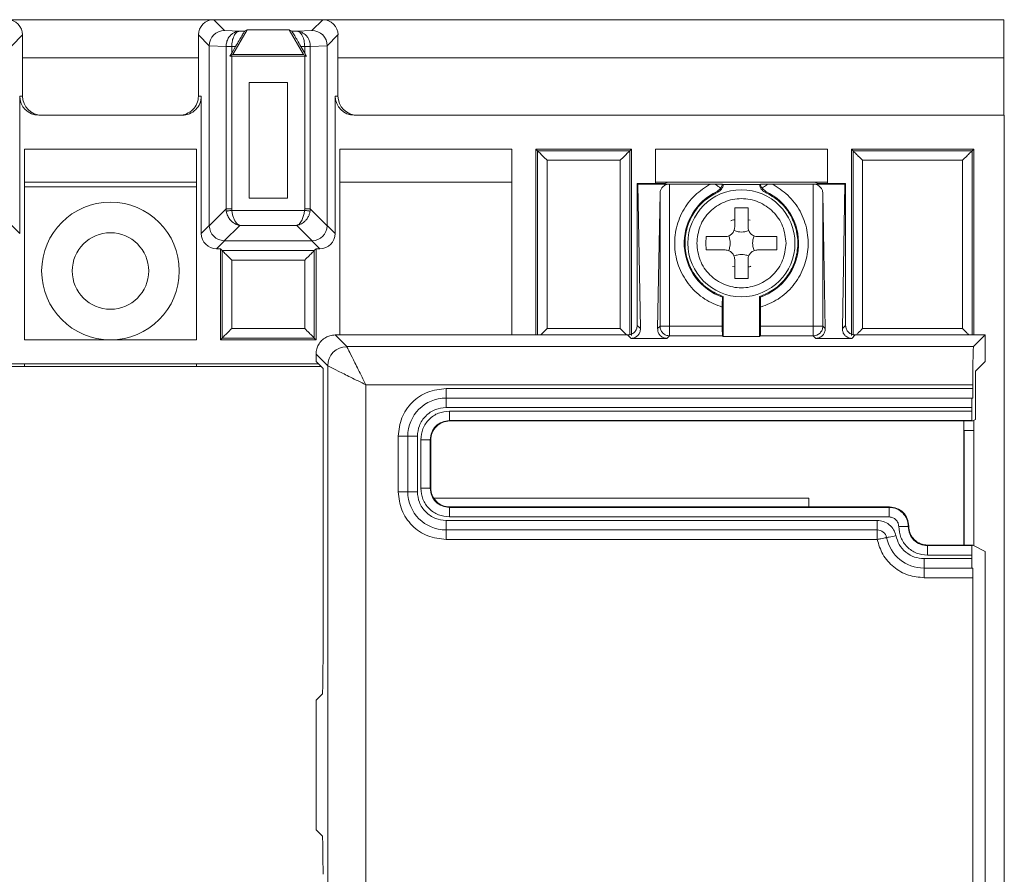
# Model space of a CAD drawing. Header units: millimetres. Extents: x -85 to 520, y 111 to 242.
# Tile 37 of 37: x 469 to 520, y 183 to 228. Entities that reach past the tile are written whole.
import ezdxf

# ---------------------------------------------------------------- set-up
doc = ezdxf.new("R2010")
doc.units = ezdxf.units.MM

msp = doc.modelspace()

# ---------------------------------------------------------------- linework, layer by layer
at = {"color": 7, "linetype": 'Continuous', "lineweight": 15}
for p, q in [((468.215, 227.616), (479.015, 227.616)), ((479.58, 227.051), (479.015, 227.616)), ((484.715, 227.616), (479.015, 227.616)), ((484.151, 227.051), (484.715, 227.616)), ((484.715, 227.616), (520.346, 227.616)), ((520.346, 225.615), (520.346, 227.616)), ((469.015, 226.816), (468.45, 226.251)), ((469.015, 225.615), (469.015, 226.816)), ((478.78, 226.251), (478.215, 226.816)), ((478.215, 226.816), (478.215, 225.615)), ((479.58, 227.051), (480.373, 227.013)), ((480.012, 225.79), (480.762, 227.09)), ((480.373, 227.013), (480.628, 227.013)), ((480.628, 227.013), (480.762, 227.09)), ((480.762, 227.09), (482.968, 227.09)), ((483.719, 225.79), (482.968, 227.09)), ((482.968, 227.09), (483.102, 227.013)), ((483.102, 227.013), (483.357, 227.013)), ((483.357, 227.013), (484.151, 227.051)), ((483.517, 226.954), (483.357, 227.013)), ((483.357, 227.013), (483.617, 226.955)), ((485.515, 226.816), (484.95, 226.251)), ((485.515, 225.615), (485.515, 226.816)), ((479.663, 226.209), (478.78, 226.251)), ((478.78, 216.846), (478.78, 226.251)), ((479.663, 226.215), (479.663, 226.209)), ((479.663, 217.714), (479.663, 226.209)), ((479.958, 226.209), (479.663, 226.209)), ((479.958, 226.213), (480.158, 226.213)), ((479.958, 225.866), (480.158, 226.213)), ((479.958, 226.209), (479.958, 226.213)), ((479.958, 225.866), (479.958, 226.209)), ((483.572, 226.213), (483.773, 226.213)), ((483.572, 226.213), (483.773, 225.866)), ((483.773, 226.213), (483.773, 226.209)), ((483.773, 226.209), (483.773, 225.866)), ((484.068, 226.209), (483.773, 226.209)), ((484.95, 226.251), (484.068, 226.209)), ((484.068, 226.209), (484.068, 226.215)), ((484.068, 226.209), (484.068, 217.714)), ((484.95, 226.251), (484.95, 216.846)), ((469.015, 225.615), (469.015, 223.616)), ((469.015, 225.615), (478.215, 225.615)), ((478.215, 223.616), (478.215, 225.615)), ((479.865, 225.706), (479.958, 225.866)), ((480.012, 225.79), (479.865, 225.706)), ((479.958, 225.706), (479.865, 225.706)), ((479.958, 217.714), (479.958, 225.706)), ((479.958, 225.706), (483.773, 225.706)), ((483.719, 225.79), (480.012, 225.79)), ((483.865, 225.706), (483.719, 225.79)), ((483.773, 225.866), (483.865, 225.706)), ((483.773, 225.706), (483.773, 217.714)), ((483.865, 225.706), (483.773, 225.706)), ((485.515, 225.615), (485.515, 223.616)), ((485.515, 225.615), (520.346, 225.615)), ((520.346, 222.615), (520.346, 225.615)), ((480.862, 224.324), (482.868, 224.324)), ((480.862, 218.281), (480.862, 224.324)), ((482.868, 224.324), (482.868, 218.281)), ((468.867, 216.429), (468.867, 223.616)), ((468.867, 223.616), (469.015, 223.616)), ((478.215, 223.616), (478.364, 223.616)), ((478.364, 223.616), (478.364, 216.429)), ((485.367, 216.429), (485.367, 223.616)), ((485.367, 223.616), (485.515, 223.616)), ((469.867, 222.615), (477.364, 222.615)), ((520.365, 222.615), (486.367, 222.615)), ((520.365, 222.615), (520.365, 119.616)), ((478.115, 220.846), (469.115, 220.846)), ((469.115, 220.846), (469.115, 210.866)), ((478.115, 210.866), (478.115, 220.846)), ((485.615, 220.846), (485.615, 211.117)), ((494.615, 220.846), (485.615, 220.846)), ((494.615, 211.117), (494.615, 220.846)), ((495.865, 220.846), (495.865, 211.117)), ((495.865, 220.846), (495.954, 220.756)), ((500.865, 220.846), (495.865, 220.846)), ((500.776, 220.756), (495.954, 220.756)), ((500.865, 220.846), (500.776, 220.756)), ((500.865, 211.091), (500.865, 220.846)), ((502.115, 220.846), (502.115, 219.035)), ((511.115, 220.846), (502.115, 220.846)), ((511.115, 219.035), (511.115, 220.846)), ((512.365, 220.846), (512.365, 211.091)), ((512.365, 220.846), (512.454, 220.756)), ((518.765, 220.846), (512.365, 220.846)), ((518.676, 220.756), (512.454, 220.756)), ((518.765, 220.846), (518.676, 220.756)), ((518.765, 211.117), (518.765, 220.846)), ((496.454, 220.256), (496.454, 211.455)), ((500.276, 220.256), (496.454, 220.256)), ((500.276, 211.455), (500.276, 220.256)), ((518.176, 220.256), (512.954, 220.256)), ((512.954, 220.256), (512.954, 211.455)), ((518.176, 211.455), (518.176, 220.256)), ((469.115, 219.113), (478.115, 219.113)), ((494.615, 219.113), (485.615, 219.113)), ((501.165, 219.035), (501.165, 211.617)), ((501.2, 219.017), (501.165, 219.035)), ((502.615, 219.035), (501.165, 219.035)), ((501.334, 211.448), (501.2, 219.017)), ((501.2, 219.017), (502.857, 219.017)), ((511.115, 219.113), (502.115, 219.113)), ((502.773, 219.113), (502.615, 219.035)), ((502.857, 219.017), (505.009, 219.017)), ((502.857, 219.017), (502.857, 211.574)), ((505.009, 219.017), (505.213, 219.017)), ((505.624, 219.013), (505.668, 218.991)), ((505.668, 218.991), (507.563, 218.991)), ((507.563, 218.991), (507.607, 219.013)), ((508.018, 219.017), (508.221, 219.017)), ((508.221, 219.017), (510.374, 219.017)), ((510.374, 219.017), (512.03, 219.017)), ((510.374, 211.574), (510.374, 219.017)), ((510.615, 219.035), (510.457, 219.113)), ((512.065, 219.035), (510.615, 219.035)), ((512.03, 219.017), (511.897, 211.448)), ((512.03, 219.017), (512.065, 219.035)), ((512.065, 211.617), (512.065, 219.035)), ((469.115, 218.866), (478.115, 218.866)), ((502.357, 218.532), (502.231, 211.448)), ((502.357, 211.574), (502.357, 218.532)), ((505.341, 218.623), (505.538, 218.8)), ((505.38, 218.594), (505.341, 218.623)), ((507.89, 218.623), (507.693, 218.8)), ((507.89, 218.623), (507.85, 218.594)), ((510.999, 211.448), (510.874, 218.532)), ((510.874, 218.532), (510.874, 211.574)), ((482.868, 218.281), (480.862, 218.281)), ((478.781, 216.832), (479.663, 217.714)), ((479.663, 217.714), (479.958, 217.714)), ((479.673, 217.594), (479.663, 217.714)), ((479.963, 217.639), (479.958, 217.714)), ((483.767, 217.639), (479.963, 217.639)), ((483.773, 217.714), (483.767, 217.639)), ((483.773, 217.714), (484.068, 217.714)), ((484.068, 217.714), (484.057, 217.594)), ((484.068, 217.714), (484.95, 216.832)), ((506.265, 217.767), (506.965, 217.767)), ((506.265, 216.767), (506.265, 217.767)), ((506.965, 217.767), (506.965, 216.767)), ((468.867, 216.429), (468.45, 216.846)), ((478.364, 216.429), (478.78, 216.846)), ((478.781, 216.832), (478.78, 216.846)), ((480.373, 216.852), (479.567, 216.046)), ((483.357, 216.852), (480.373, 216.852)), ((483.357, 216.852), (484.163, 216.046)), ((484.95, 216.846), (485.367, 216.429)), ((506.074, 217.099), (506.26, 217.168)), ((506.965, 217.15), (507.081, 217.128)), ((479.58, 216.046), (479.164, 215.629)), ((479.58, 216.046), (479.567, 216.046)), ((484.15, 216.046), (479.58, 216.046)), ((484.15, 216.046), (484.163, 216.046)), ((484.15, 216.046), (484.567, 215.629)), ((504.76, 215.917), (504.765, 216.267)), ((504.765, 215.567), (504.76, 215.917)), ((504.765, 216.267), (505.765, 216.267)), ((507.465, 216.267), (508.465, 216.267)), ((508.465, 216.267), (508.47, 215.917)), ((508.47, 215.917), (508.465, 215.567)), ((479.164, 215.629), (479.365, 215.629)), ((479.365, 215.629), (479.454, 215.538)), ((479.365, 215.629), (479.365, 210.866)), ((479.454, 215.538), (484.276, 215.538)), ((479.454, 215.538), (479.454, 210.955)), ((484.276, 215.538), (484.365, 215.629)), ((484.276, 210.955), (484.276, 215.538)), ((484.365, 215.629), (484.567, 215.629)), ((484.365, 210.866), (484.365, 215.629)), ((505.765, 215.567), (504.765, 215.567)), ((508.465, 215.567), (507.465, 215.567)), ((479.954, 215.038), (479.954, 211.455)), ((483.776, 215.038), (479.954, 215.038)), ((483.776, 211.455), (483.776, 215.038)), ((506.265, 214.067), (506.265, 215.067)), ((506.965, 215.067), (506.965, 214.067)), ((506.265, 214.684), (506.15, 214.706)), ((506.965, 214.067), (506.265, 214.067)), ((505.668, 213.126), (505.624, 213.095)), ((505.668, 211.03), (505.668, 213.126)), ((507.563, 211.03), (507.563, 213.126)), ((507.607, 213.095), (507.563, 213.126)), ((505.615, 212.572), (505.615, 211.574)), ((507.615, 211.574), (507.615, 212.572)), ((479.954, 211.455), (483.776, 211.455)), ((496.454, 211.455), (500.276, 211.455)), ((501.165, 211.617), (501.334, 211.448)), ((502.231, 211.448), (502.357, 211.574)), ((502.857, 211.574), (505.615, 211.574)), ((502.857, 211.074), (502.857, 211.223)), ((507.615, 211.574), (510.374, 211.574)), ((510.874, 211.574), (510.999, 211.448)), ((511.897, 211.448), (512.065, 211.617)), ((512.954, 211.455), (518.176, 211.455)), ((469.115, 210.866), (478.115, 210.866)), ((479.365, 210.866), (479.454, 210.955)), ((479.365, 210.866), (484.365, 210.866)), ((479.454, 210.955), (484.276, 210.955)), ((484.365, 210.866), (484.276, 210.955)), ((485.977, 210.506), (485.365, 211.117)), ((485.365, 211.117), (500.665, 211.117)), ((500.843, 210.939), (500.665, 211.117)), ((502.722, 210.939), (500.843, 210.939)), ((502.857, 211.074), (502.722, 210.939)), ((505.624, 211.074), (502.857, 211.074)), ((505.668, 211.03), (505.624, 211.074)), ((507.563, 211.03), (505.668, 211.03)), ((507.607, 211.074), (507.563, 211.03)), ((510.374, 211.074), (507.607, 211.074)), ((510.508, 210.939), (510.374, 211.074)), ((512.387, 210.939), (510.508, 210.939)), ((512.565, 211.117), (512.387, 210.939)), ((512.565, 211.117), (519.365, 211.117)), ((518.754, 210.506), (519.365, 211.117)), ((519.365, 209.728), (519.365, 211.117)), ((484.977, 209.506), (484.365, 210.117)), ((484.365, 209.728), (484.365, 210.117)), ((485.977, 210.506), (518.754, 210.506)), ((484.478, 209.616), (465.365, 209.616)), ((469.115, 209.466), (469.115, 209.616)), ((478.115, 209.616), (478.115, 209.466)), ((484.732, 209.361), (484.365, 209.728)), ((519.365, 209.728), (518.859, 209.222)), ((484.628, 209.466), (-82.554, 209.466)), ((484.732, 209.361), (484.732, 194.338)), ((484.977, 132.728), (484.977, 209.506)), ((518.859, 209.222), (518.859, 206.687)), ((486.976, 208.506), (486.976, 133.728)), ((518.719, 208.506), (486.976, 208.506)), ((491.165, 207.817), (491.165, 208.317)), ((491.165, 208.317), (518.719, 208.317)), ((518.719, 208.317), (518.719, 208.506)), ((491.165, 207.817), (518.676, 207.817)), ((491.165, 207.817), (491.165, 207.317)), ((518.676, 207.817), (518.711, 207.817)), ((491.165, 207.317), (518.667, 207.317)), ((491.343, 207.139), (491.343, 206.639)), ((518.667, 207.139), (491.343, 207.139)), ((518.667, 207.139), (518.667, 207.317)), ((491.343, 206.639), (518.676, 206.639)), ((491.365, 206.617), (491.343, 206.639)), ((518.719, 206.617), (491.365, 206.617)), ((518.246, 200.117), (518.246, 206.617)), ((518.719, 206.617), (518.676, 206.639)), ((518.859, 206.687), (518.719, 206.617)), ((518.765, 200.094), (518.765, 206.64)), ((518.246, 206.116), (518.765, 206.116)), ((488.665, 202.917), (488.665, 205.817)), ((489.165, 205.817), (488.665, 205.817)), ((489.165, 205.817), (489.165, 202.917)), ((489.165, 205.817), (489.665, 205.817)), ((489.665, 205.817), (489.665, 202.917)), ((489.843, 203.095), (489.843, 205.639)), ((490.343, 203.095), (490.343, 205.639)), ((490.365, 205.617), (490.343, 205.639)), ((490.365, 203.117), (490.365, 205.617)), ((489.165, 202.917), (488.665, 202.917)), ((489.665, 202.917), (489.165, 202.917)), ((489.843, 203.095), (490.343, 203.095)), ((490.343, 203.095), (490.365, 203.117)), ((510.146, 202.586), (490.541, 202.586)), ((510.146, 202.117), (510.146, 202.586)), ((491.343, 202.095), (491.365, 202.117)), ((491.343, 201.595), (491.343, 202.095)), ((514.343, 202.095), (491.343, 202.095)), ((514.365, 202.117), (491.365, 202.117)), ((514.365, 202.117), (514.343, 202.095)), ((514.343, 201.595), (514.343, 202.095)), ((491.165, 201.417), (513.716, 201.417)), ((491.165, 201.417), (491.165, 200.917)), ((514.343, 201.595), (491.343, 201.595)), ((513.716, 201.417), (513.716, 200.917)), ((491.165, 200.917), (513.716, 200.917)), ((491.165, 200.917), (491.165, 200.417)), ((515.343, 201.095), (515.365, 201.117)), ((513.716, 200.417), (491.165, 200.417)), ((516.343, 200.095), (516.365, 200.117)), ((516.343, 200.095), (516.343, 199.595)), ((518.676, 200.095), (516.343, 200.095)), ((518.719, 200.117), (516.365, 200.117)), ((518.676, 200.095), (518.719, 200.117)), ((519.365, 199.794), (518.719, 200.117)), ((516.165, 199.417), (518.667, 199.417)), ((516.165, 199.417), (516.165, 198.917)), ((518.667, 199.595), (516.343, 199.595)), ((518.667, 199.417), (518.667, 199.595)), ((519.365, 176.64), (519.365, 199.794)), ((516.165, 198.917), (518.676, 198.917)), ((516.165, 198.417), (516.165, 198.917)), ((518.711, 198.917), (518.676, 198.917)), ((518.719, 198.417), (516.165, 198.417)), ((518.719, 178.017), (518.719, 198.417)), ((484.697, 192.338), (484.365, 192.006)), ((484.365, 192.006), (484.365, 185.228)), ((484.365, 185.228), (484.697, 184.896))]:
    msp.add_line(p, q, dxfattribs=at)
at = {"color": 8, "linetype": 'Continuous', "lineweight": 15}
for p, q in [((495.954, 220.756), (495.954, 211.117)), ((500.776, 211.139), (500.776, 220.756)), ((512.454, 220.756), (512.454, 211.139)), ((518.676, 211.117), (518.676, 220.756)), ((518.265, 206.116), (518.265, 200.117))]:
    msp.add_line(p, q, dxfattribs=at)
at = {"color": 7, "linetype": 'Continuous', "lineweight": 15, "flags": 128}
for points in [[(479.663, 226.215), (479.676, 226.215), (479.699, 226.215), (479.729, 226.215), (479.766, 226.214), (479.808, 226.214), (479.856, 226.214), (479.906, 226.213), (479.958, 226.213)], [(483.773, 226.213), (483.825, 226.213), (483.875, 226.214), (483.922, 226.214), (483.965, 226.214), (484.002, 226.215), (484.032, 226.215), (484.054, 226.215), (484.068, 226.215)], [(479.673, 217.594), (479.688, 217.597), (479.71, 217.6), (479.74, 217.605), (479.776, 217.61), (479.818, 217.616), (479.864, 217.623), (479.913, 217.631), (479.963, 217.639)], [(484.057, 217.594), (484.043, 217.597), (484.02, 217.6), (483.99, 217.605), (483.954, 217.61), (483.912, 217.616), (483.866, 217.623), (483.818, 217.631), (483.767, 217.639)], [(514.696, 200.617), (514.6, 200.598), (514.508, 200.579), (514.423, 200.562), (514.349, 200.546), (514.288, 200.534), (514.243, 200.525), (514.215, 200.519), (514.206, 200.517)]]:
    msp.add_lwpolyline(points, dxfattribs=at)
at = {"color": 7, "linetype": 'Continuous', "lineweight": 15}
for centre, radius in [((506.615, 215.917), 2.8), ((473.615, 214.466), 3.6), ((473.615, 214.466), 2)]:
    msp.add_circle(centre, radius, dxfattribs=at)
for centre, radius, start, end in [((506.615, 215.917), 2.991, 115.2149, 250.6449), ((506.615, 215.917), 2.991, 289.3551, 64.7851), ((510.374, 211.574), 0.5, 270.0219, 314.9981), ((485.977, 209.505), 1, 90.0174, 179.9813), ((491.165, 205.817), 2, 90, 180), ((491.165, 202.917), 2, 180, 270), ((513.716, 200.417), 0.5, 11.537, 90), ((516.165, 200.917), 2, 191.537, 270)]:
    msp.add_arc(centre, radius, start, end, dxfattribs=at)
for centre, major_axis, ratio, start_param, end_param in [((468.215, 226.815), (0.566, 0.566), 0.999921, 5.497827, 7.068544), ((479.015, 226.815), (-0.566, 0.566), 0.999921, 5.497827, 7.068544), ((484.715, 226.815), (0.566, 0.566), 0.999921, 5.497827, 7.068544), ((479.58, 226.251), (0.324, 0.732), 0.998842, 0.4171, 1.987045), ((484.151, 226.251), (-0.324, 0.732), 0.998842, 4.29614, 5.866085), ((469.867, 223.616), (-1, 0), 0.99996, 0, 1.570796), ((470.015, 223.616), (-1, 0), 0.99996, 0, 1.570796), ((477.215, 223.616), (-1, 0), 0.99996, 1.570796, 3.141593), ((477.364, 223.616), (-1, 0), 0.99996, 1.570796, 3.141593), ((486.367, 223.616), (-1, 0), 0.99996, 0, 1.570796), ((486.515, 223.616), (-1, 0), 0.99996, 0, 1.570796), ((484.151, 216.845), (0.566, 0.566), 0.998377, 3.94363, 5.481148), ((484.11, 216.886), (0.78, -0.335), 0.932781, 0.364185, 0.380785), ((479.164, 216.429), (-0.566, -0.566), 0.999921, 5.497827, 7.068544), ((484.567, 216.429), (0.566, -0.566), 0.999921, 5.497827, 7.068544)]:
    msp.add_ellipse(centre, major_axis=major_axis, ratio=ratio, start_param=start_param, end_param=end_param, dxfattribs=at)
at = {"color": 8, "linetype": 'Continuous', "lineweight": 15}
for points, knots in [([(479.663, 226.215), (479.669, 226.291), (479.682, 226.445), (479.771, 226.658), (479.866, 226.765), (479.914, 226.82)], [0, 0, 0, 0, 0.322886, 0.653666, 1, 1, 1, 1]), ([(483.773, 226.213), (483.771, 226.265), (483.767, 226.37), (483.743, 226.518), (483.702, 226.658), (483.631, 226.827), (483.562, 226.904), (483.517, 226.954)], [0, 0, 0, 0, 0.156967, 0.321065, 0.46951, 0.653219, 1, 1, 1, 1]), ([(483.617, 226.955), (483.701, 226.905), (483.83, 226.828), (483.95, 226.66), (484.016, 226.52), (484.059, 226.372), (484.065, 226.267), (484.068, 226.215)], [0, 0, 0, 0, 0.34685, 0.530483, 0.678919, 0.843013, 1, 1, 1, 1])]:
    msp.add_open_spline(points, degree=3, knots=knots, dxfattribs=at)
at = {"color": 7, "linetype": 'Continuous', "lineweight": 15}
for points, knots in [([(479.914, 226.82), (479.953, 226.853), (480.064, 226.946), (480.229, 227.005), (480.341, 227.011), (480.373, 227.013)], [0, 0, 0, 0, 0.2840945, 0.7956377, 1, 1, 1, 1]), ([(480.373, 227.013), (480.316, 227.001), (480.202, 226.977), (480.096, 226.816), (480.025, 226.649), (479.986, 226.508), (479.963, 226.363), (479.959, 226.261), (479.958, 226.213)], [0, 0, 0, 0, 0.2652399, 0.5229816, 0.6583884, 0.7698511, 0.89074, 1, 1, 1, 1]), ([(480.158, 226.213), (480.22, 226.32), (480.335, 226.519), (480.464, 226.739), (480.544, 226.875), (480.59, 226.954), (480.62, 227.003), (480.625, 227.009), (480.628, 227.013)], [0, 0, 0, 0, 0.27441, 0.508466, 0.641422, 0.766933, 0.886036, 1, 1, 1, 1]), ([(483.102, 227.013), (483.105, 227.009), (483.11, 227.003), (483.14, 226.954), (483.187, 226.875), (483.266, 226.739), (483.396, 226.519), (483.511, 226.32), (483.572, 226.213)], [0, 0, 0, 0, 0.113952, 0.2330621, 0.3585708, 0.4915336, 0.7255905, 1, 1, 1, 1]), ([(495.954, 220.756), (495.956, 220.755), (495.959, 220.752), (495.99, 220.721), (496.073, 220.638), (496.238, 220.472), (496.377, 220.333), (496.454, 220.256)], [0, 0, 0, 0, 0.0867671, 0.1778195, 0.3796728, 0.6571033, 1, 1, 1, 1]), ([(500.776, 220.756), (500.775, 220.755), (500.771, 220.752), (500.741, 220.72), (500.657, 220.638), (500.492, 220.472), (500.353, 220.333), (500.276, 220.256)], [0, 0, 0, 0, 0.086763, 0.177819, 0.379645, 0.657109, 1, 1, 1, 1]), ([(512.454, 220.756), (512.456, 220.755), (512.459, 220.752), (512.49, 220.721), (512.573, 220.638), (512.738, 220.472), (512.877, 220.333), (512.954, 220.256)], [0, 0, 0, 0, 0.086764, 0.177829, 0.379649, 0.65707, 1, 1, 1, 1]), ([(518.676, 220.756), (518.675, 220.755), (518.671, 220.751), (518.641, 220.72), (518.557, 220.638), (518.392, 220.472), (518.253, 220.333), (518.176, 220.256)], [0, 0, 0, 0, 0.0868052, 0.177868, 0.3796135, 0.657101, 1, 1, 1, 1]), ([(502.857, 219.017), (502.823, 219.015), (502.755, 219.011), (502.656, 218.979), (502.564, 218.928), (502.466, 218.842), (502.379, 218.708), (502.364, 218.594), (502.357, 218.532)], [0, 0, 0, 0, 0.1057289, 0.2187791, 0.3423931, 0.4792099, 0.7194048, 1, 1, 1, 1]), ([(505.615, 212.572), (505.3, 212.696), (504.655, 212.95), (503.875, 213.672), (503.335, 214.576), (503.09, 215.586), (503.143, 216.624), (503.505, 217.612), (504.137, 218.467), (504.723, 218.837), (505.009, 219.017)], [0, 0, 0, 0, 0.122211, 0.25, 0.377789, 0.499999, 0.622208, 0.749999, 0.877788, 1, 1, 1, 1]), ([(505.213, 219.017), (505.268, 219.017), (505.379, 219.016), (505.512, 219.015), (505.604, 219.014), (505.617, 219.013), (505.624, 219.013)], [0, 0, 0, 0, 0.250021, 0.500002, 0.749997, 1, 1, 1, 1]), ([(505.538, 218.8), (505.495, 218.829), (505.405, 218.892), (505.279, 218.974), (505.213, 219.017)], [0, 0, 0, 0, 0.469733, 1, 1, 1, 1]), ([(505.668, 218.991), (505.66, 218.949), (505.644, 218.865), (505.58, 218.752), (505.493, 218.655), (505.418, 218.614), (505.38, 218.594)], [0, 0, 0, 0, 0.24924, 0.49996, 0.749192, 1, 1, 1, 1]), ([(505.538, 218.8), (505.568, 218.853), (505.606, 218.922), (505.62, 218.993), (505.623, 219.01), (505.624, 219.012), (505.624, 219.013)], [0, 0, 0, 0, 0.67586, 0.867312, 0.93981, 1, 1, 1, 1]), ([(507.85, 218.594), (507.813, 218.614), (507.738, 218.656), (507.651, 218.752), (507.586, 218.864), (507.571, 218.949), (507.563, 218.991)], [0, 0, 0, 0, 0.24919, 0.499951, 0.749231, 1, 1, 1, 1]), ([(507.607, 219.013), (507.613, 219.013), (507.627, 219.014), (507.719, 219.015), (507.851, 219.016), (507.962, 219.017), (508.018, 219.017)], [0, 0, 0, 0, 0.249995, 0.499997, 0.750053, 1, 1, 1, 1]), ([(507.693, 218.8), (507.663, 218.853), (507.625, 218.922), (507.611, 218.993), (507.607, 219.01), (507.607, 219.012), (507.607, 219.013)], [0, 0, 0, 0, 0.675585, 0.868298, 0.940159, 1, 1, 1, 1]), ([(508.221, 219.017), (508.508, 218.837), (509.094, 218.467), (509.726, 217.612), (510.088, 216.624), (510.14, 215.586), (509.895, 214.576), (509.355, 213.672), (508.575, 212.95), (507.93, 212.696), (507.615, 212.572)], [0, 0, 0, 0, 0.122207, 0.249997, 0.377788, 0.499998, 0.622208, 0.749999, 0.877788, 1, 1, 1, 1]), ([(507.693, 218.8), (507.735, 218.829), (507.826, 218.892), (507.951, 218.974), (508.018, 219.017)], [0, 0, 0, 0, 0.469838, 1, 1, 1, 1]), ([(510.874, 218.532), (510.866, 218.594), (510.852, 218.708), (510.765, 218.842), (510.667, 218.928), (510.574, 218.979), (510.475, 219.011), (510.407, 219.015), (510.374, 219.017)], [0, 0, 0, 0, 0.280595, 0.52079, 0.657608, 0.781222, 0.894271, 1, 1, 1, 1]), ([(505.38, 218.594), (505.125, 218.448), (504.615, 218.157), (504.055, 217.46), (503.713, 216.644), (503.628, 215.76), (503.805, 214.89), (504.231, 214.114), (504.861, 213.48), (505.399, 213.244), (505.668, 213.126)], [0, 0, 0, 0, 0.125, 0.249997, 0.374997, 0.499997, 0.624996, 0.749995, 0.874996, 1, 1, 1, 1]), ([(507.563, 213.126), (507.832, 213.244), (508.369, 213.48), (508.999, 214.114), (509.425, 214.89), (509.602, 215.76), (509.518, 216.644), (509.175, 217.46), (508.615, 218.157), (508.105, 218.448), (507.85, 218.594)], [0, 0, 0, 0, 0.124998, 0.249998, 0.374999, 0.499999, 0.624999, 0.749997, 0.874999, 1, 1, 1, 1]), ([(504.282, 215.917), (504.317, 216.222), (504.387, 216.833), (504.927, 217.61), (505.698, 218.129), (506.615, 218.311), (507.532, 218.129), (508.304, 217.61), (508.843, 216.833), (508.913, 216.222), (508.949, 215.917)], [0, 0, 0, 0, 0.125, 0.250001, 0.374999, 0.5, 0.625001, 0.749999, 0.875, 1, 1, 1, 1]), ([(480.373, 216.852), (480.349, 216.857), (480.264, 216.873), (480.081, 216.947), (479.881, 217.117), (479.733, 217.353), (479.693, 217.512), (479.673, 217.594)], [0, 0, 0, 0, 0.080089, 0.283768, 0.588469, 0.788646, 1, 1, 1, 1]), ([(479.963, 217.639), (479.972, 217.573), (479.989, 217.44), (480.047, 217.25), (480.123, 217.093), (480.223, 216.932), (480.314, 216.884), (480.373, 216.852)], [0, 0, 0, 0, 0.166043, 0.33892, 0.527065, 0.690003, 1, 1, 1, 1]), ([(483.767, 217.639), (483.757, 217.565), (483.737, 217.413), (483.656, 217.177), (483.548, 216.984), (483.446, 216.89), (483.382, 216.86), (483.362, 216.854), (483.357, 216.852)], [0, 0, 0, 0, 0.18774, 0.385198, 0.673525, 0.899248, 0.974881, 1, 1, 1, 1]), ([(484.057, 217.594), (484.045, 217.539), (484.021, 217.428), (483.946, 217.269), (483.844, 217.123), (483.691, 216.98), (483.52, 216.887), (483.4, 216.861), (483.357, 216.852)], [0, 0, 0, 0, 0.141267, 0.286022, 0.446427, 0.606919, 0.858216, 1, 1, 1, 1]), ([(479.567, 216.046), (479.462, 216.06), (479.258, 216.087), (479.003, 216.268), (478.822, 216.523), (478.795, 216.727), (478.781, 216.832)], [0, 0, 0, 0, 0.257025, 0.500001, 0.742949, 1, 1, 1, 1]), ([(506.068, 217.09), (506.091, 217.103), (506.151, 217.139), (506.221, 217.146), (506.265, 217.15)], [0, 0, 0, 0, 0.37049, 1, 1, 1, 1]), ([(505.765, 216.267), (505.799, 216.269), (505.866, 216.273), (505.991, 216.314), (506.128, 216.405), (506.219, 216.541), (506.259, 216.666), (506.263, 216.733), (506.265, 216.767)], [0, 0, 0, 0, 0.13062, 0.257632, 0.49997, 0.742349, 0.869348, 1, 1, 1, 1]), ([(505.956, 216.305), (505.978, 216.235), (506.015, 216.113), (506.024, 215.976), (506.028, 215.917)], [0, 0, 0, 0, 0.572192, 1, 1, 1, 1]), ([(507.003, 216.576), (506.932, 216.555), (506.81, 216.519), (506.615, 216.499), (506.42, 216.519), (506.298, 216.555), (506.227, 216.576)], [0, 0, 0, 0, 0.289746, 0.5, 0.710254, 1, 1, 1, 1]), ([(506.965, 216.767), (506.967, 216.733), (506.971, 216.666), (507.012, 216.541), (507.103, 216.405), (507.239, 216.314), (507.364, 216.273), (507.431, 216.269), (507.465, 216.267)], [0, 0, 0, 0, 0.130664, 0.257683, 0.499987, 0.742381, 0.869312, 1, 1, 1, 1]), ([(507.203, 215.917), (507.206, 215.976), (507.215, 216.113), (507.253, 216.235), (507.274, 216.305)], [0, 0, 0, 0, 0.427639, 1, 1, 1, 1]), ([(508.949, 215.917), (508.913, 215.612), (508.843, 215.001), (508.304, 214.224), (507.532, 213.705), (506.615, 213.523), (505.698, 213.705), (504.927, 214.224), (504.387, 215.001), (504.317, 215.612), (504.282, 215.917)], [0, 0, 0, 0, 0.1249998, 0.2500001, 0.3749989, 0.5, 0.6250011, 0.7499999, 0.8750002, 1, 1, 1, 1]), ([(506.028, 215.917), (506.024, 215.858), (506.015, 215.721), (505.978, 215.599), (505.956, 215.529)], [0, 0, 0, 0, 0.427644, 1, 1, 1, 1]), ([(507.274, 215.529), (507.253, 215.599), (507.215, 215.721), (507.207, 215.858), (507.203, 215.917)], [0, 0, 0, 0, 0.572193, 1, 1, 1, 1]), ([(479.954, 215.038), (479.877, 215.115), (479.738, 215.254), (479.573, 215.42), (479.49, 215.502), (479.459, 215.533), (479.456, 215.537), (479.454, 215.538)], [0, 0, 0, 0, 0.3428558, 0.6203384, 0.82218, 0.9132503, 1, 1, 1, 1]), ([(484.276, 215.538), (484.275, 215.537), (484.271, 215.533), (484.24, 215.502), (484.157, 215.42), (483.992, 215.254), (483.853, 215.115), (483.776, 215.038)], [0, 0, 0, 0, 0.086791, 0.177879, 0.379691, 0.657156, 1, 1, 1, 1]), ([(506.265, 215.067), (506.263, 215.101), (506.259, 215.168), (506.219, 215.293), (506.128, 215.43), (505.991, 215.521), (505.866, 215.561), (505.799, 215.565), (505.765, 215.567)], [0, 0, 0, 0, 0.13067, 0.257673, 0.50003, 0.74237, 0.869381, 1, 1, 1, 1]), ([(506.227, 215.258), (506.298, 215.279), (506.42, 215.315), (506.615, 215.336), (506.81, 215.315), (506.932, 215.279), (507.003, 215.258)], [0, 0, 0, 0, 0.289746, 0.5, 0.710254, 1, 1, 1, 1]), ([(507.465, 215.567), (507.431, 215.565), (507.364, 215.561), (507.239, 215.521), (507.103, 215.43), (507.012, 215.293), (506.971, 215.168), (506.967, 215.101), (506.965, 215.067)], [0, 0, 0, 0, 0.130686, 0.257689, 0.500007, 0.742368, 0.869358, 1, 1, 1, 1]), ([(507.108, 214.716), (507.103, 214.713), (507.06, 214.69), (507.01, 214.687), (506.965, 214.684)], [0, 0, 0, 0, 0.111264, 1, 1, 1, 1]), ([(505.624, 213.095), (505.623, 213.087), (505.62, 213.07), (505.618, 212.951), (505.616, 212.779), (505.615, 212.641), (505.615, 212.572)], [0, 0, 0, 0, 0.2374306, 0.4826326, 0.7384003, 1, 1, 1, 1]), ([(507.615, 212.572), (507.615, 212.641), (507.615, 212.778), (507.613, 212.952), (507.61, 213.047), (507.608, 213.088), (507.607, 213.093), (507.607, 213.095)], [0, 0, 0, 0, 0.261279, 0.5167324, 0.7616349, 0.8803608, 1, 1, 1, 1]), ([(479.454, 210.955), (479.456, 210.956), (479.459, 210.96), (479.49, 210.991), (479.573, 211.073), (479.738, 211.239), (479.877, 211.378), (479.954, 211.455)], [0, 0, 0, 0, 0.086806, 0.177887, 0.379606, 0.657096, 1, 1, 1, 1]), ([(484.276, 210.955), (484.275, 210.956), (484.271, 210.959), (484.24, 210.99), (484.158, 211.073), (483.992, 211.239), (483.853, 211.378), (483.776, 211.455)], [0, 0, 0, 0, 0.086759, 0.177827, 0.379647, 0.657109, 1, 1, 1, 1]), ([(496.454, 211.455), (496.376, 211.376), (496.254, 211.254), (496.153, 211.153), (496.117, 211.117)], [0, 0, 0, 0, 0.641692, 1, 1, 1, 1]), ([(500.614, 211.117), (500.577, 211.153), (500.476, 211.254), (500.354, 211.376), (500.276, 211.455)], [0, 0, 0, 0, 0.358308, 1, 1, 1, 1]), ([(501.165, 211.617), (501.158, 211.551), (501.143, 211.42), (501.027, 211.255), (500.862, 211.14), (500.731, 211.125), (500.665, 211.117)], [0, 0, 0, 0, 0.25, 0.499988, 0.74998, 1, 1, 1, 1]), ([(501.334, 211.448), (501.328, 211.384), (501.318, 211.266), (501.225, 211.107), (501.099, 211.003), (500.964, 210.948), (500.883, 210.942), (500.843, 210.939)], [0, 0, 0, 0, 0.282721, 0.523827, 0.747704, 0.877331, 1, 1, 1, 1]), ([(502.231, 211.448), (502.237, 211.384), (502.247, 211.266), (502.33, 211.126), (502.427, 211.034), (502.52, 210.98), (502.619, 210.946), (502.689, 210.941), (502.722, 210.939)], [0, 0, 0, 0, 0.282489, 0.523397, 0.660842, 0.784016, 0.89579, 1, 1, 1, 1]), ([(502.357, 211.574), (502.364, 211.508), (502.379, 211.377), (502.495, 211.212), (502.66, 211.096), (502.791, 211.081), (502.857, 211.074)], [0, 0, 0, 0, 0.250002, 0.500039, 0.75, 1, 1, 1, 1]), ([(502.857, 211.574), (502.792, 211.574), (502.662, 211.574), (502.498, 211.574), (502.382, 211.574), (502.365, 211.574), (502.357, 211.574)], [0, 0, 0, 0, 0.2499836, 0.4999716, 0.7499914, 1, 1, 1, 1]), ([(502.857, 211.223), (502.857, 211.247), (502.857, 211.296), (502.857, 211.383), (502.857, 211.476), (502.857, 211.541), (502.857, 211.574)], [0, 0, 0, 0, 0.250002, 0.500001, 0.750002, 1, 1, 1, 1]), ([(505.615, 211.574), (505.615, 211.539), (505.615, 211.469), (505.616, 211.345), (505.618, 211.215), (505.62, 211.126), (505.622, 211.081), (505.623, 211.076), (505.624, 211.074)], [0, 0, 0, 0, 0.135212, 0.269928, 0.49996, 0.73, 0.8635, 1, 1, 1, 1]), ([(507.607, 211.074), (507.607, 211.076), (507.608, 211.082), (507.611, 211.126), (507.613, 211.215), (507.614, 211.345), (507.615, 211.468), (507.615, 211.538), (507.615, 211.574)], [0, 0, 0, 0, 0.135221, 0.2699421, 0.4999812, 0.7300143, 0.86351, 1, 1, 1, 1]), ([(510.374, 211.574), (510.374, 211.509), (510.374, 211.379), (510.374, 211.215), (510.374, 211.099), (510.374, 211.082), (510.374, 211.074)], [0, 0, 0, 0, 0.249999, 0.499999, 0.75, 1, 1, 1, 1]), ([(510.374, 211.574), (510.439, 211.574), (510.568, 211.574), (510.732, 211.574), (510.848, 211.574), (510.865, 211.574), (510.874, 211.574)], [0, 0, 0, 0, 0.249978, 0.500026, 0.749997, 1, 1, 1, 1]), ([(510.999, 211.448), (510.993, 211.384), (510.983, 211.266), (510.89, 211.107), (510.765, 211.003), (510.629, 210.948), (510.548, 210.942), (510.508, 210.939)], [0, 0, 0, 0, 0.28272, 0.52383, 0.747753, 0.877328, 1, 1, 1, 1]), ([(510.727, 211.22), (510.749, 211.245), (510.793, 211.293), (510.838, 211.381), (510.868, 211.475), (510.872, 211.541), (510.874, 211.574)], [0, 0, 0, 0, 0.2499956, 0.4999872, 0.7500098, 1, 1, 1, 1]), ([(512.387, 210.939), (512.348, 210.942), (512.267, 210.948), (512.131, 211.003), (512.006, 211.107), (511.912, 211.266), (511.902, 211.384), (511.897, 211.448)], [0, 0, 0, 0, 0.122911, 0.252317, 0.476191, 0.717292, 1, 1, 1, 1]), ([(512.565, 211.117), (512.5, 211.125), (512.369, 211.14), (512.203, 211.255), (512.088, 211.42), (512.073, 211.551), (512.065, 211.617)], [0, 0, 0, 0, 0.250026, 0.499959, 0.749995, 1, 1, 1, 1]), ([(512.954, 211.455), (512.876, 211.376), (512.754, 211.254), (512.653, 211.153), (512.617, 211.117)], [0, 0, 0, 0, 0.641711, 1, 1, 1, 1]), ([(518.514, 211.117), (518.477, 211.153), (518.376, 211.254), (518.254, 211.376), (518.176, 211.455)], [0, 0, 0, 0, 0.358355, 1, 1, 1, 1]), ([(484.365, 210.117), (484.373, 210.211), (484.387, 210.38), (484.491, 210.623), (484.649, 210.834), (484.859, 210.991), (485.102, 211.096), (485.271, 211.109), (485.365, 211.117)], [0, 0, 0, 0, 0.1794983, 0.3228019, 0.5000106, 0.6771678, 0.8204751, 1, 1, 1, 1]), ([(486.976, 208.506), (486.839, 208.781), (486.573, 209.313), (486.244, 209.971), (486.023, 210.412), (485.992, 210.475), (485.977, 210.506)], [0, 0, 0, 0, 0.279466, 0.541274, 0.779799, 1, 1, 1, 1]), ([(518.719, 208.506), (518.72, 208.758), (518.721, 209.275), (518.728, 209.907), (518.737, 210.277), (518.746, 210.466), (518.751, 210.492), (518.754, 210.506)], [0, 0, 0, 0, 0.242998, 0.499196, 0.711189, 0.846097, 1, 1, 1, 1]), ([(486.976, 208.506), (486.703, 208.643), (486.173, 208.908), (485.51, 209.239), (485.151, 209.419), (485.002, 209.493), (484.985, 209.501), (484.977, 209.506)], [0, 0, 0, 0, 0.278538, 0.539394, 0.777068, 0.889677, 1, 1, 1, 1]), ([(488.665, 205.817), (488.703, 206.145), (488.778, 206.8), (489.356, 207.626), (490.182, 208.204), (490.838, 208.28), (491.165, 208.317)], [0, 0, 0, 0, 0.250002, 0.500002, 0.749998, 1, 1, 1, 1]), ([(518.711, 207.817), (518.711, 207.82), (518.713, 207.825), (518.715, 207.868), (518.716, 207.927), (518.718, 208.02), (518.719, 208.152), (518.719, 208.265), (518.719, 208.317)], [0, 0, 0, 0, 0.155021, 0.301536, 0.439533, 0.569009, 0.801397, 1, 1, 1, 1]), ([(518.667, 207.317), (518.667, 207.369), (518.667, 207.482), (518.669, 207.614), (518.67, 207.707), (518.672, 207.767), (518.674, 207.809), (518.675, 207.814), (518.676, 207.817)], [0, 0, 0, 0, 0.198607, 0.43099, 0.560462, 0.698464, 0.84498, 1, 1, 1, 1]), ([(491.165, 207.317), (490.977, 207.297), (490.685, 207.266), (490.336, 207.079), (490.097, 206.885), (489.903, 206.647), (489.716, 206.297), (489.685, 206.006), (489.665, 205.817)], [0, 0, 0, 0, 0.2394327, 0.3695947, 0.4999995, 0.6301599, 0.7605558, 1, 1, 1, 1]), ([(489.843, 205.639), (489.866, 205.835), (489.911, 206.228), (490.258, 206.725), (490.756, 207.072), (491.148, 207.117), (491.343, 207.139)], [0, 0, 0, 0, 0.249039, 0.500464, 0.75176, 1, 1, 1, 1]), ([(518.676, 206.639), (518.675, 206.642), (518.674, 206.648), (518.672, 206.691), (518.67, 206.75), (518.669, 206.843), (518.667, 206.974), (518.667, 207.087), (518.667, 207.139)], [0, 0, 0, 0, 0.154594, 0.300793, 0.438603, 0.568014, 0.800649, 1, 1, 1, 1]), ([(490.343, 205.639), (490.358, 205.77), (490.388, 206.032), (490.62, 206.363), (490.95, 206.594), (491.212, 206.624), (491.343, 206.639)], [0, 0, 0, 0, 0.24998, 0.499986, 0.749967, 1, 1, 1, 1]), ([(490.365, 205.617), (490.38, 205.748), (490.41, 206.01), (490.642, 206.341), (490.972, 206.572), (491.234, 206.602), (491.365, 206.617)], [0, 0, 0, 0, 0.250007, 0.50001, 0.749993, 1, 1, 1, 1]), ([(489.843, 205.639), (489.909, 205.639), (490.039, 205.639), (490.204, 205.639), (490.319, 205.639), (490.335, 205.639), (490.343, 205.639)], [0, 0, 0, 0, 0.250048, 0.500008, 0.75, 1, 1, 1, 1]), ([(491.165, 200.417), (490.838, 200.455), (490.182, 200.53), (489.356, 201.108), (488.778, 201.934), (488.703, 202.589), (488.665, 202.917)], [0, 0, 0, 0, 0.250002, 0.499999, 0.7499989, 1, 1, 1, 1]), ([(489.665, 202.917), (489.685, 202.728), (489.716, 202.437), (489.903, 202.088), (490.097, 201.849), (490.336, 201.655), (490.685, 201.468), (490.977, 201.437), (491.165, 201.417)], [0, 0, 0, 0, 0.239443, 0.36961, 0.499999, 0.630167, 0.760567, 1, 1, 1, 1]), ([(491.343, 201.595), (491.148, 201.618), (490.754, 201.663), (490.257, 202.01), (489.91, 202.507), (489.866, 202.9), (489.843, 203.095)], [0, 0, 0, 0, 0.249024, 0.500451, 0.751752, 1, 1, 1, 1]), ([(491.343, 202.095), (491.212, 202.11), (490.95, 202.14), (490.62, 202.372), (490.388, 202.702), (490.358, 202.964), (490.343, 203.095)], [0, 0, 0, 0, 0.249957, 0.499957, 0.749965, 1, 1, 1, 1]), ([(491.365, 202.117), (491.234, 202.132), (490.972, 202.162), (490.642, 202.393), (490.41, 202.724), (490.38, 202.986), (490.365, 203.117)], [0, 0, 0, 0, 0.250008, 0.49999, 0.749995, 1, 1, 1, 1]), ([(515.343, 201.095), (515.328, 201.226), (515.298, 201.488), (515.067, 201.819), (514.736, 202.05), (514.474, 202.08), (514.343, 202.095)], [0, 0, 0, 0, 0.250107, 0.50014, 0.750121, 1, 1, 1, 1]), ([(514.365, 202.117), (514.496, 202.102), (514.758, 202.072), (515.089, 201.841), (515.32, 201.51), (515.35, 201.248), (515.365, 201.117)], [0, 0, 0, 0, 0.249997, 0.500006, 0.750006, 1, 1, 1, 1]), ([(513.716, 201.417), (513.827, 201.406), (514.055, 201.384), (514.36, 201.206), (514.596, 200.943), (514.663, 200.723), (514.696, 200.617)], [0, 0, 0, 0, 0.242541, 0.500006, 0.757481, 1, 1, 1, 1]), ([(514.843, 201.095), (514.836, 201.16), (514.821, 201.291), (514.706, 201.457), (514.54, 201.573), (514.409, 201.588), (514.343, 201.595)], [0, 0, 0, 0, 0.247398, 0.498749, 0.750487, 1, 1, 1, 1]), ([(513.716, 200.917), (513.716, 200.91), (513.716, 200.895), (513.716, 200.779), (513.716, 200.614), (513.716, 200.483), (513.716, 200.417)], [0, 0, 0, 0, 0.249997, 0.500001, 0.749998, 1, 1, 1, 1]), ([(516.343, 199.595), (516.148, 199.618), (515.754, 199.663), (515.257, 200.01), (514.91, 200.507), (514.866, 200.9), (514.843, 201.095)], [0, 0, 0, 0, 0.24904, 0.50046, 0.75176, 1, 1, 1, 1]), ([(514.843, 201.095), (514.906, 201.095), (515.002, 201.095), (515.118, 201.095), (515.198, 201.095), (515.263, 201.095), (515.325, 201.095), (515.336, 201.095), (515.343, 201.095)], [0, 0, 0, 0, 0.23959, 0.368408, 0.500017, 0.631555, 0.760412, 1, 1, 1, 1]), ([(516.343, 200.095), (516.212, 200.11), (515.95, 200.14), (515.62, 200.372), (515.388, 200.702), (515.358, 200.964), (515.343, 201.095)], [0, 0, 0, 0, 0.249981, 0.499972, 0.749972, 1, 1, 1, 1]), ([(516.365, 200.117), (516.234, 200.132), (515.972, 200.162), (515.642, 200.393), (515.41, 200.724), (515.38, 200.986), (515.365, 201.117)], [0, 0, 0, 0, 0.250005, 0.499988, 0.749996, 1, 1, 1, 1]), ([(513.716, 200.417), (513.78, 200.43), (513.908, 200.456), (514.07, 200.489), (514.184, 200.513), (514.198, 200.516), (514.206, 200.517)], [0, 0, 0, 0, 0.249981, 0.500016, 0.749995, 1, 1, 1, 1]), ([(516.165, 198.417), (515.888, 198.444), (515.317, 198.499), (514.554, 198.944), (513.966, 199.603), (513.797, 200.151), (513.716, 200.417)], [0, 0, 0, 0, 0.242531, 0.500011, 0.757472, 1, 1, 1, 1]), ([(514.696, 200.617), (514.745, 200.458), (514.846, 200.129), (515.199, 199.733), (515.657, 199.466), (515.999, 199.433), (516.165, 199.417)], [0, 0, 0, 0, 0.242534, 0.499987, 0.757475, 1, 1, 1, 1]), ([(518.667, 199.595), (518.667, 199.647), (518.667, 199.76), (518.669, 199.891), (518.67, 199.984), (518.672, 200.044), (518.674, 200.086), (518.675, 200.092), (518.676, 200.095)], [0, 0, 0, 0, 0.199351, 0.431986, 0.561397, 0.699207, 0.845406, 1, 1, 1, 1]), ([(518.676, 198.917), (518.675, 198.92), (518.674, 198.925), (518.672, 198.968), (518.67, 199.027), (518.669, 199.12), (518.667, 199.252), (518.667, 199.365), (518.667, 199.417)], [0, 0, 0, 0, 0.15502, 0.301538, 0.43954, 0.569013, 0.801397, 1, 1, 1, 1]), ([(518.719, 198.417), (518.719, 198.469), (518.719, 198.582), (518.718, 198.714), (518.716, 198.807), (518.715, 198.867), (518.713, 198.909), (518.711, 198.914), (518.711, 198.917)], [0, 0, 0, 0, 0.198603, 0.430987, 0.560466, 0.698463, 0.844979, 1, 1, 1, 1]), ([(484.732, 194.338), (484.732, 194.199), (484.731, 193.919), (484.728, 193.426), (484.722, 192.905), (484.713, 192.546), (484.705, 192.371), (484.7, 192.349), (484.697, 192.338)], [0, 0, 0, 0, 0.134773, 0.269935, 0.499987, 0.730048, 0.865131, 1, 1, 1, 1]), ([(484.697, 184.896), (484.7, 184.885), (484.705, 184.864), (484.713, 184.688), (484.722, 184.329), (484.728, 183.808), (484.731, 183.315), (484.732, 183.036), (484.732, 182.896)], [0, 0, 0, 0, 0.1347821, 0.2699481, 0.500009, 0.730062, 0.8651393, 1, 1, 1, 1])]:
    msp.add_open_spline(points, degree=3, knots=knots, dxfattribs=at)

doc.saveas('drawing.dxf')
